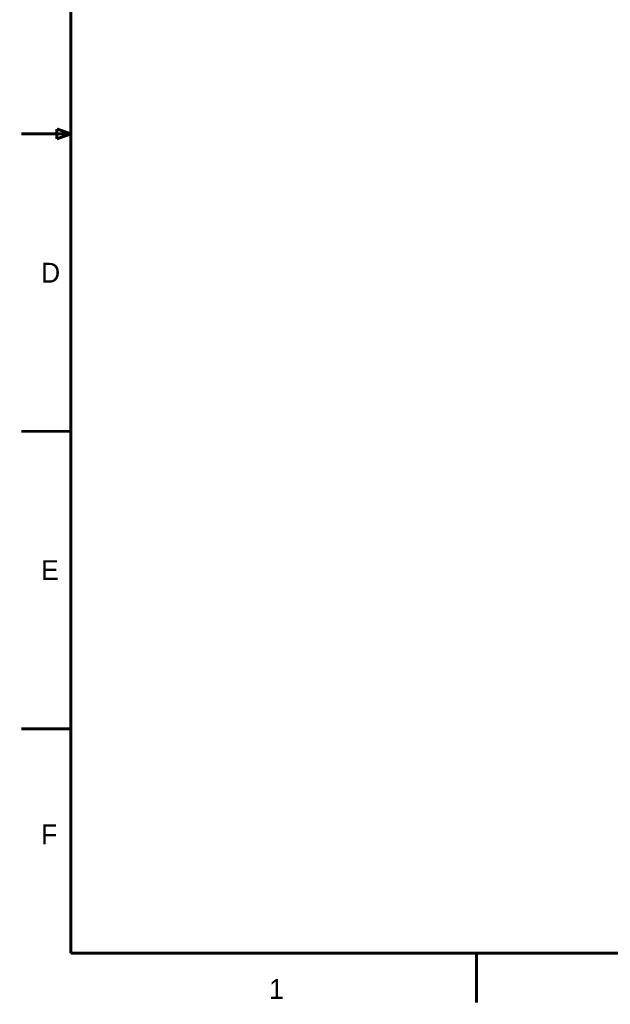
# Model space of a CAD drawing. Extents: x -155 to 465, y -138 to 308.
# Tile 1 of 10: x -155 to -3, y -138 to 115. Entities that reach past the tile are written whole.
import ezdxf

# ---------------------------------------------------------------- set-up
doc = ezdxf.new("R2010")
doc.units = 0
doc.layers.add('BOARD_GEOMETRY_SILKSCREEN_TOP', color=2, linetype='CONTINUOUS')

msp = doc.modelspace()

# ---------------------------------------------------------------- linework, layer by layer
at = {"layer": 'BOARD_GEOMETRY_SILKSCREEN_TOP', "const_width": 0.762}
for points in [[(-141.605, -124.46), (-141.605, 295.402)], [(-141.605, 85.471), (-154.305, 85.471)], [(-145.150586, 86.747858), (-145.150586, 84.207858)], [(-141.594586, 85.477858), (-145.150586, 86.747858)], [(-145.150586, 84.207858), (-141.594586, 85.477858)], [(-141.605, 9.271), (-154.305, 9.271)], [(-141.605, -66.929), (-154.305, -66.929)], [(452.247, -124.46), (-141.605, -124.46)], [(-37.719, -137.16), (-37.719, -124.46)]]:
    msp.add_lwpolyline(points, dxfattribs=at)

# ---------------------------------------------------------------- texts
at = {"layer": 'BOARD_GEOMETRY_SILKSCREEN_TOP'}
for s, p in [('D', (-149.225, 47.371)), ('E', (-149.225, -28.829)), ('F', (-149.225, -96.52)), ('1', (-90.805, -136.144))]:
    msp.add_text(s, height=5.08, dxfattribs=at).set_placement(p)

doc.saveas('drawing.dxf')
